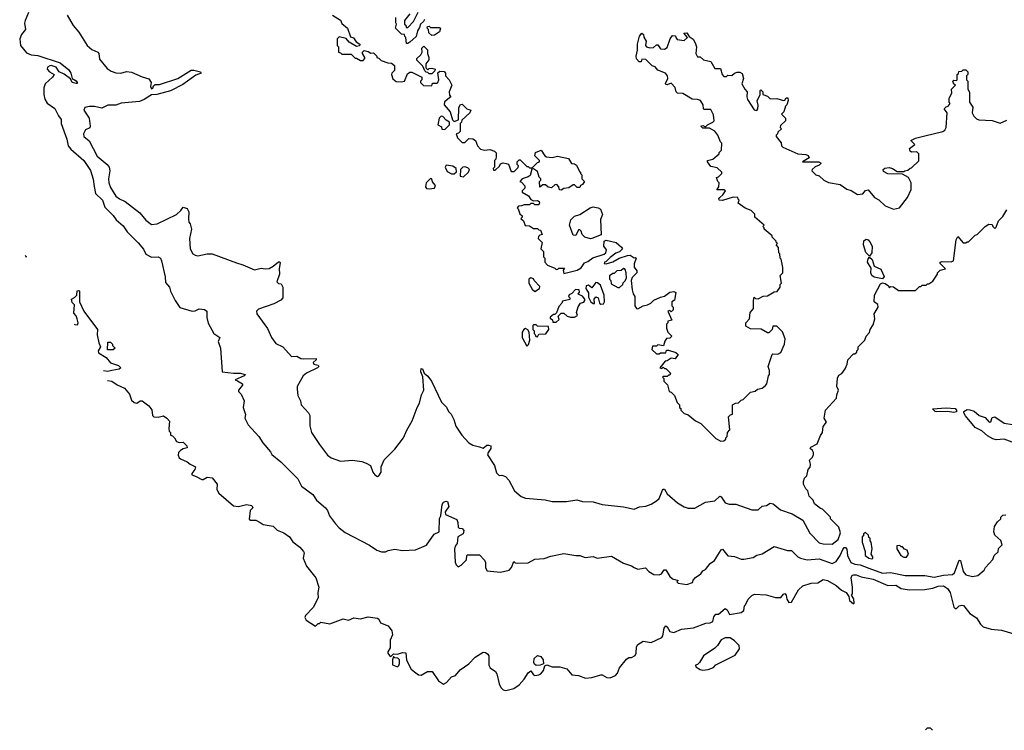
# Model space of a CAD drawing. Extents: x 2386423 to 2568864, y 578392 to 761999.
# Tile 128 of 256: x 2425728 to 2433176, y 652102 to 657480. Entities that reach past the tile are written whole.
import ezdxf

# ---------------------------------------------------------------- set-up
doc = ezdxf.new("R2010")
doc.units = 0

msp = doc.modelspace()

# ---------------------------------------------------------------- linework, layer by layer
at = {"layer": '0CON05XD'}
for points in [[(2425794.6, 657535.4), (2425768.5, 657475), (2425763.6, 657453.6), (2425772, 657405), (2425741.2, 657368.8), (2425728.2, 657335), (2425734.6, 657285), (2425779.8, 657229.8), (2425815, 657214.2), (2425865, 657210), (2426035, 657153.8), (2426100.9, 657100.9), (2426115.6, 657075), (2426125.7, 657035.7), (2426155, 657018.1), (2426164, 657005), (2426163, 656997), (2426155, 656996), (2426126, 657005), (2426112, 657032), (2426065, 657066.7), (2426026.4, 657086.4), (2426005, 657121.2), (2425967, 657133), (2425955, 657131.2), (2425939.3, 657120.7), (2425936.2, 657105), (2425953.8, 657085), (2425988.1, 657065), (2425976.7, 657045), (2425921.9, 656995), (2425910, 656965), (2425910, 656915), (2425918.6, 656878.6), (2425935, 656848.8), (2425995, 656806.7), (2426021.7, 656751.7), (2426042.5, 656725), (2426041.2, 656695), (2426085.8, 656575), (2426094.6, 656524.6), (2426115, 656499.2), (2426214.2, 656415), (2426265, 656337.5), (2426284.2, 656274.2), (2426291.2, 656218.8)], [(2426087.5, 657515), (2426133.3, 657435), (2426176.1, 657386.1), (2426237.5, 657285), (2426273.9, 657253.9), (2426320, 657235), (2426326.7, 657225), (2426331.7, 657181.7), (2426390.5, 657110.5), (2426420.5, 657090.5), (2426455, 657078.8), (2426493.6, 657076.4), (2426535, 657086.7), (2426575, 657083.3), (2426655, 657047.5), (2426705, 657033.3), (2426723.3, 657005), (2426718.8, 656975), (2426725, 656957.5), (2426735, 656962.5), (2426740.8, 656979.2), (2426751.7, 656988.3), (2426785, 656989.2), (2426925, 657035.6), (2427025, 657096.7), (2427045, 657098.1), (2427096.2, 657086.2), (2427100, 657075), (2427059.7, 657060.3), (2426961.7, 656988.3), (2426868.6, 656941.4), (2426765, 656913.1), (2426725, 656912), (2426668.8, 656875), (2426635, 656860.8), (2426495, 656848.8), (2426455, 656833.3), (2426395, 656833.3), (2426350.7, 656809.3), (2426295, 656824), (2426255, 656823.8), (2426220, 656815), (2426213.3, 656795), (2426253.3, 656735), (2426262.5, 656675), (2426259.3, 656660.7), (2426225, 656646.7), (2426210, 656615), (2426213.3, 656595), (2426253, 656563), (2426315, 656447.5), (2426390, 656385), (2426405.7, 656365), (2426410.6, 656335), (2426401.1, 656275), (2426403.3, 656245), (2426415, 656211.2), (2426455.7, 656145), (2426483.4, 656123.4), (2426525, 656103.1), (2426637.4, 656017.4), (2426682.4, 655962.4), (2426725, 655930.8), (2426767.5, 655935), (2426915, 656006.7), (2426947.5, 656035), (2426965, 656060), (2426995, 656051.2), (2427008, 656025), (2427003.8, 655973.8), (2427008.3, 655948.3), (2427017.5, 655935), (2427027.5, 655895), (2427013.8, 655825), (2427018.8, 655745), (2427038.3, 655708.3), (2427055, 655696.7), (2427075, 655693.3), (2427147, 655707), (2427185, 655707.5), (2427369.2, 655639.2), (2427415.8, 655625.8), (2427505, 655587.5), (2427555, 655598.8), (2427585, 655594.2), (2427615, 655598), (2427645.8, 655615), (2427685, 655648), (2427695, 655647.5), (2427699.4, 655639.4), (2427692.1, 655597.9), (2427693.8, 655555), (2427674, 655495), (2427685, 655482.5), (2427705, 655480), (2427717.5, 655455), (2427717.5, 655375), (2427703, 655357), (2427650.7, 655329.3), (2427535, 655290), (2427520, 655275), (2427522.5, 655255), (2427603.6, 655143.6), (2427632.5, 655075), (2427665, 655030), (2427717.5, 655005), (2427785, 654930), (2427825, 654932.5), (2427855, 654916.2), (2427875, 654912.9), (2427970, 654915), (2427970, 654905), (2427947.5, 654885), (2427954.1, 654874.1), (2427986.1, 654866.1), (2427990, 654855), (2427980, 654845), (2427896.7, 654805), (2427872.5, 654785), (2427827.5, 654705), (2427827.5, 654685), (2427832.5, 654635), (2427852.5, 654595), (2427857.5, 654565), (2427912.5, 654505), (2427922.5, 654485), (2427923.6, 654406.4), (2427936.2, 654355), (2427995.7, 654265.7), (2428056.7, 654185), (2428085, 654163.8), (2428155, 654140), (2428245, 654146.7), (2428316.1, 654136.1), (2428350, 654125), (2428382.5, 654105), (2428398.8, 654055), (2428413.3, 654035), (2428435, 654023.3), (2428445, 654027.5), (2428463.3, 654055), (2428462.5, 654095), (2428485, 654150), (2428565, 654230), (2428632.5, 654315), (2428656.4, 654373.6), (2428697.5, 654445), (2428734.1, 654545.9), (2428751.7, 654578.3), (2428768.3, 654641.7), (2428785.7, 654675), (2428776.7, 654776.7), (2428762, 654815), (2428765, 654840), (2428775, 654837.5), (2428787.5, 654805), (2428815, 654782.5), (2428844.1, 654744.1), (2428920, 654585), (2428956.4, 654546.4), (2428972.5, 654515), (2428992.5, 654495), (2429012.5, 654455), (2429027.5, 654405), (2429073.3, 654335), (2429126.4, 654276.4), (2429155, 654260), (2429205, 654247.5), (2429235, 654237.5), (2429261.1, 654258.9), (2429275, 654261.1), (2429290.8, 654255), (2429291.4, 654235), (2429271.2, 654205), (2429267, 654187), (2429320, 654105), (2429335, 654050), (2429355, 654030), (2429375, 654032.5), (2429403, 654023), (2429427.5, 653995), (2429470, 653915), (2429521.7, 653871.7), (2429555, 653860), (2429703, 653847), (2429755, 653832.5), (2429865, 653833.3), (2429943, 653847), (2429985, 653833.3), (2430065, 653830), (2430135, 653810), (2430295, 653792.5), (2430375, 653776.7), (2430417, 653793), (2430465, 653797.5), (2430505, 653812.5), (2430545, 653837.5), (2430565, 653857.5), (2430589.5, 653920.5), (2430595, 653927.5), (2430605, 653927.5), (2430625, 653892.5), (2430705, 653822.5), (2430753.3, 653793.3), (2430785, 653782.5), (2430835, 653782.5), (2430915, 653827.5), (2430985, 653837.5), (2431025, 653873.3), (2431035, 653870), (2431063.6, 653823.6), (2431095, 653813.3), (2431145, 653812.5), (2431265, 653770), (2431315, 653770), (2431345, 653797.5), (2431377, 653803), (2431405, 653820), (2431427, 653817), (2431481.7, 653771.7), (2431571.2, 653741.2), (2431651.7, 653691.7), (2431703.8, 653595), (2431775, 653521.2), (2431805, 653512.5), (2431875, 653511.2), (2431920, 653545), (2431935.9, 653595.9), (2431925, 653640), (2431861.7, 653701.7), (2431860, 653715), (2431800, 653775), (2431785, 653780), (2431740, 653815), (2431730, 653845), (2431700, 653875), (2431690, 653915), (2431675, 653930), (2431657.5, 653965), (2431657.5, 653985), (2431665, 654010), (2431681.7, 654028.3), (2431692.5, 654075), (2431707, 654093), (2431710, 654115), (2431703, 654147), (2431725, 654170), (2431731.7, 654188.3), (2431732.5, 654205), (2431725, 654220), (2431707.5, 654235), (2431712.5, 654245), (2431761.1, 654268.9), (2431785, 654333.3), (2431800, 654355), (2431805, 654400), (2431830, 654435), (2431812.5, 654465), (2431822.5, 654525), (2431907.5, 654615), (2431908.3, 654641.7), (2431922.5, 654675), (2431910, 654705), (2431913, 654767), (2431925, 654790), (2431946.4, 654803.6), (2431971.7, 654838.3), (2431987, 654873), (2431993, 654907), (2432035, 654950), (2432045, 654950), (2432060, 654965), (2432060, 654975), (2432070, 654985), (2432070, 655005), (2432120, 655055), (2432130, 655085), (2432157, 655113), (2432160, 655135), (2432185, 655170), (2432197, 655217), (2432192.5, 655255), (2432222.5, 655305), (2432220, 655325), (2432192.5, 655345), (2432193.3, 655395), (2432240.3, 655479.7), (2432255, 655487.5), (2432275, 655484), (2432300, 655465), (2432305, 655452.5), (2432315, 655460), (2432337, 655457), (2432375, 655430), (2432505, 655430), (2432535, 655460), (2432545, 655460), (2432555, 655470), (2432585, 655470), (2432595, 655480), (2432605, 655480), (2432635, 655500), (2432670, 655555), (2432670, 655565), (2432690, 655585), (2432730, 655595), (2432690, 655635), (2432690, 655645), (2432705, 655650), (2432775, 655647.5), (2432791.2, 655655), (2432811.2, 655815), (2432825, 655840), (2432865, 655790), (2432885, 655790), (2432895, 655800), (2432905, 655800), (2432955, 655850), (2432970, 655855), (2433030, 655915), (2433058.3, 655931.7), (2433085, 655930), (2433090, 655915), (2433105, 655900), (2433115, 655910), (2433131.7, 655958.3), (2433165, 655990), (2433195, 656040)], [(2428093.3, 657513.3), (2428155, 657477.5), (2428165, 657450), (2428207, 657417), (2428230.7, 657350.7), (2428252.5, 657342.5), (2428273.3, 657313.3), (2428300, 657295), (2428298.3, 657281.7), (2428275, 657277.5), (2428220.7, 657310.7), (2428197, 657337), (2428145, 657350), (2428130, 657335), (2428130, 657285), (2428140, 657275), (2428140, 657235), (2428155, 657230), (2428165, 657220), (2428235, 657220), (2428265, 657190), (2428275, 657190), (2428305, 657170), (2428325, 657170), (2428340, 657185), (2428340, 657195), (2428320, 657225), (2428320, 657235), (2428333, 657247), (2428365, 657240), (2428385, 657227.5), (2428405, 657230), (2428430, 657205), (2428430, 657195), (2428445, 657190), (2428461.7, 657171.7), (2428513, 657153), (2428541.7, 657151.7), (2428562.5, 657132.5), (2428562.5, 657095), (2428543.6, 657076.4), (2428540, 657065), (2428551.7, 657031.7), (2428575, 657012.5), (2428615, 657010), (2428640, 657015), (2428660.7, 657069.3), (2428678.3, 657081.7), (2428695, 657082.5), (2428770, 657045), (2428770, 657025), (2428760, 657015), (2428760, 657005), (2428781.7, 656981.7), (2428845, 656980), (2428851.7, 656998.3), (2428885, 657000), (2428890, 657005), (2428897.5, 657025), (2428891.7, 657078.3), (2428905, 657090), (2428938.3, 657088.3), (2428950, 657075), (2428950, 657055), (2428977.5, 657025), (2428997.5, 656985), (2428977.5, 656935), (2428978.3, 656908.3), (2428990, 656895), (2428941.7, 656858.3), (2428940, 656835), (2428983.6, 656783.6), (2429001.7, 656721.7), (2429015, 656710), (2429048.3, 656721.7), (2429050, 656815), (2429061.7, 656838.3), (2429075, 656840), (2429110, 656805), (2429140, 656795), (2429132.5, 656775), (2429071.7, 656718.3), (2429070, 656705), (2429060, 656695), (2429060, 656635), (2429048.3, 656621.7), (2429030, 656615), (2429040, 656585), (2429075, 656550), (2429095, 656550), (2429125, 656580), (2429155, 656577.5), (2429176.4, 656566.4), (2429190, 656525), (2429215, 656500), (2429245, 656492.5), (2429285, 656497.5), (2429320, 656485), (2429331.7, 656471.7), (2429332.5, 656445), (2429330, 656425), (2429320, 656415), (2429320, 656365), (2429310, 656355), (2429311.7, 656341.7), (2429325, 656340), (2429358.3, 656371.7), (2429365, 656390), (2429385, 656397.5), (2429408.3, 656391.7)], [(2428789.3, 657480.7), (2428783.3, 657466.7), (2428760, 657445), (2428751.7, 657421.7), (2428737.5, 657395), (2428726.4, 657353.6), (2428679.3, 657310.7), (2428665, 657300), (2428655, 657300), (2428650, 657345), (2428641.7, 657351.7), (2428638.3, 657368.3), (2428615, 657370), (2428570, 657415), (2428577.5, 657445), (2428572.5, 657455), (2428573, 657497)], [(2428680, 657525), (2428640, 657475), (2428640, 657445), (2428648.3, 657438.3), (2428651.7, 657421.7), (2428665, 657420), (2428707.5, 657465), (2428743, 657537)], [(2428845, 657360), (2428821.7, 657381.7), (2428820, 657405), (2428810, 657415), (2428811.7, 657428.3), (2428825, 657430), (2428835, 657420), (2428901.7, 657421.7), (2428910, 657415), (2428903, 657387), (2428865, 657362.5), (2428845, 657360)], [(2429408.3, 656391.7), (2429426.7, 656386.7), (2429445, 656330), (2429468.3, 656331.7), (2429498.3, 656361.7), (2429500, 656375), (2429490, 656385), (2429490, 656405), (2429505, 656420), (2429515, 656420), (2429565, 656370), (2429575, 656370), (2429585, 656360), (2429605, 656360), (2429645, 656400), (2429660, 656405), (2429660, 656415), (2429625, 656450), (2429630, 656475), (2429671.7, 656491.7), (2429700, 656450), (2429713, 656443), (2429755, 656437.5), (2429795, 656447.5), (2429878.3, 656428.3), (2429901.7, 656391.7), (2429925, 656390), (2429940, 656380), (2429961.7, 656331.7), (2429970, 656325), (2429970, 656315), (2429980, 656305), (2429980, 656275), (2430000, 656255), (2429986.4, 656233.6), (2429970, 656225), (2429965, 656210), (2429945, 656210), (2429925, 656230), (2429915, 656230), (2429881.7, 656208.3), (2429845, 656202.5), (2429825, 656190), (2429811.7, 656191.7), (2429807.5, 656215), (2429791.7, 656231.7), (2429775, 656230), (2429751.7, 656208.3), (2429725, 656212.5), (2429705, 656230), (2429685, 656230), (2429661.7, 656211.7), (2429660, 656255), (2429670, 656265), (2429670, 656275), (2429658.3, 656288.3), (2429645, 656330), (2429615, 656350), (2429601.7, 656348.3), (2429589.3, 656300.7), (2429575, 656290), (2429530, 656275), (2429510, 656255), (2429525, 656250), (2429548.3, 656221.7), (2429550, 656205), (2429530, 656185), (2429530, 656175), (2429576.7, 656146.7), (2429595, 656120), (2429615, 656110), (2429645, 656112.5), (2429657.5, 656105), (2429660, 656095), (2429655, 656080), (2429625, 656080), (2429615, 656090), (2429595, 656090), (2429585, 656080), (2429545, 656080), (2429525, 656070), (2429501.7, 656068.3), (2429490, 656055), (2429498.3, 656048.3), (2429511.7, 656011.7), (2429530, 655995), (2429530, 655985), (2429520, 655975), (2429538.3, 655958.3), (2429551.7, 655921.7), (2429585, 655920), (2429615, 655900), (2429645, 655900), (2429655, 655890), (2429668.3, 655888.3), (2429680, 655855), (2429661.7, 655848.3), (2429651.7, 655838.3), (2429650, 655825), (2429680, 655795), (2429670, 655745), (2429690, 655725), (2429690, 655685), (2429700, 655675), (2429700, 655645), (2429721.7, 655621.7), (2429775, 655600), (2429785, 655590), (2429798.3, 655591.7), (2429805, 655600), (2429848.3, 655598.3), (2429840, 655585), (2429845, 655560), (2429945, 655583.3), (2429975, 655602.5), (2429999.3, 655640.7), (2430025, 655650), (2430063, 655677), (2430150, 655705), (2430162.5, 655715), (2430167, 655737), (2430147.5, 655765), (2430150, 655805), (2430165, 655812.5), (2430240, 655795), (2430279.3, 655759.3), (2430286.7, 655745), (2430265.8, 655724.2), (2430237.7, 655712.3), (2430195, 655680), (2430162.5, 655647.5), (2430152.5, 655645), (2430150, 655635), (2430165, 655633.3), (2430215, 655646.7), (2430262.5, 655675), (2430325, 655696.2), (2430345, 655696.7), (2430375, 655677.5), (2430385, 655680), (2430390, 655675), (2430377, 655633), (2430377, 655607), (2430395, 655580), (2430396.4, 655563.6), (2430360.7, 655529.3), (2430352.5, 655505), (2430360, 655435), (2430367.5, 655405), (2430380, 655385), (2430380, 655315), (2430393.6, 655293.6), (2430405, 655292.5), (2430445, 655313.3), (2430477.7, 655322.3), (2430502.5, 655335), (2430523.8, 655356.2), (2430575, 655380), (2430605, 655386.7), (2430645, 655416.7), (2430675, 655422.5), (2430690, 655415), (2430681.7, 655358.3), (2430660, 655345), (2430660, 655315), (2430670, 655305), (2430670, 655285), (2430655, 655270), (2430645, 655280), (2430630, 655275), (2430660, 655205), (2430631.7, 655198.3), (2430630, 655185), (2430620, 655175), (2430620, 655145), (2430630, 655115), (2430660, 655085), (2430645, 655070), (2430621.7, 655068.3), (2430608.3, 655048.3), (2430598.3, 655011.7), (2430555, 655020), (2430545, 655010), (2430515, 655010), (2430510, 654985), (2430545, 654950), (2430565, 654950), (2430575, 654960), (2430615, 654960), (2430621.7, 654978.3), (2430635, 654980), (2430691.7, 654961.7), (2430710, 654945), (2430687, 654913), (2430655, 654917.5), (2430625, 654897.5), (2430610, 654895), (2430570, 654845), (2430585, 654840), (2430595, 654850), (2430605, 654840), (2430615, 654840), (2430650, 654805), (2430645, 654790), (2430635, 654790), (2430625, 654780), (2430595, 654780), (2430590, 654775), (2430600, 654765), (2430600, 654745), (2430627, 654717), (2430640, 654665), (2430655, 654660), (2430680, 654635), (2430701.7, 654581.7), (2430720, 654565), (2430720, 654545), (2430728.3, 654538.3), (2430730, 654525), (2430755, 654500), (2430785, 654490), (2430840, 654445), (2430880, 654425), (2430995, 654310), (2431030.7, 654290.7), (2431055, 654292.5), (2431070, 654305), (2431070, 654315), (2431080, 654325), (2431083, 654357), (2431100, 654375), (2431090, 654475), (2431105, 654490), (2431120, 654495), (2431120, 654565), (2431143, 654577), (2431165, 654580), (2431185, 654600), (2431200, 654605), (2431255, 654660), (2431291.7, 654668.3), (2431310, 654685), (2431345, 654692.5), (2431369.5, 654710.5), (2431380, 654725), (2431392.5, 654785), (2431400, 654795), (2431400, 654825), (2431390, 654855), (2431420, 654945), (2431425, 654950), (2431461.7, 654948.3), (2431485, 654962.5), (2431512.5, 655025), (2431517.5, 655065), (2431497, 655117), (2431455, 655160), (2431425, 655160), (2431420, 655135), (2431395, 655110), (2431385, 655110), (2431337, 655137), (2431255, 655140), (2431221.7, 655161.7), (2431220, 655185), (2431247.5, 655215), (2431252.5, 655265), (2431270, 655285), (2431277.5, 655295), (2431277.5, 655355), (2431285, 655380), (2431295, 655370), (2431315, 655367.5), (2431353, 655387), (2431385, 655390), (2431435, 655420), (2431458.3, 655421.7), (2431480, 655455), (2431480, 655475), (2431490, 655485), (2431480, 655545), (2431500, 655565), (2431500, 655605), (2431487, 655667), (2431480, 655675), (2431477, 655707), (2431470, 655715), (2431467, 655757), (2431450, 655775), (2431460, 655785), (2431451.7, 655791.7), (2431450, 655805), (2431420, 655835), (2431420, 655845), (2431360, 655895), (2431360, 655905), (2431350, 655915), (2431360, 655925), (2431290, 655985), (2431288.3, 656008.3), (2431260, 656035), (2431215, 656052.5), (2431161.7, 656091.7), (2431170, 656115), (2431161.7, 656121.7), (2431160, 656135), (2431125, 656136.2), (2431045, 656111.2), (2431020, 656115), (2431017.5, 656125), (2431023.3, 656135), (2431046.7, 656155), (2431067.5, 656185), (2431055, 656192.5), (2431002.5, 656192.5), (2431017.5, 656215), (2431020, 656245), (2431010, 656255), (2431000, 656285), (2431015, 656290), (2431040, 656315), (2431040, 656325), (2431005, 656360), (2430955, 656370), (2430930, 656405), (2430930, 656415), (2430970, 656425), (2431020, 656465), (2431020, 656475), (2431037, 656493), (2431040, 656545), (2431030, 656555), (2431010, 656605), (2430986.4, 656636.4), (2430945, 656660), (2430895, 656660), (2430880, 656675), (2430895, 656680), (2430915, 656670), (2430930, 656685), (2430970, 656705), (2430980, 656715), (2430975, 656760), (2430955, 656800), (2430905, 656800), (2430900, 656805), (2430897.5, 656835), (2430878.3, 656868.3), (2430855, 656876.2), (2430815, 656877.5), (2430745, 656922.5), (2430703, 656923), (2430693, 656933), (2430687, 656967), (2430655, 657000), (2430625, 656987.5), (2430615, 656990), (2430613, 656997), (2430630, 657035), (2430627.5, 657055), (2430612.5, 657075), (2430555, 657097.5), (2430535, 657122.5), (2430511.7, 657131.7), (2430465, 657177.5), (2430435, 657180), (2430428.3, 657161.7), (2430415, 657160), (2430393, 657183), (2430390, 657205), (2430401.7, 657248.3), (2430402.5, 657295), (2430417.5, 657355), (2430435, 657377.5), (2430447, 657367), (2430448.3, 657348.3), (2430467, 657317), (2430462.5, 657285), (2430470, 657275), (2430495, 657267.5), (2430521.7, 657268.3), (2430545, 657290), (2430555, 657290), (2430575, 657260), (2430605, 657257.5), (2430625, 657270), (2430647.5, 657335), (2430665, 657360), (2430688.3, 657358.3), (2430690, 657345), (2430701.2, 657331.2), (2430755, 657322.5), (2430780, 657345), (2430753, 657377), (2430775, 657380), (2430791.7, 657351.7), (2430823, 657333), (2430836.7, 657305), (2430847.5, 657275), (2430842.5, 657225), (2430855, 657200), (2430875, 657200), (2430900, 657175), (2430955, 657162.5), (2430985, 657110), (2431029.3, 657109.3), (2431042.5, 657065), (2431055, 657050), (2431075, 657050), (2431085, 657060), (2431115, 657057.5), (2431133.9, 657076.1), (2431155, 657083.3), (2431175, 657082.5), (2431193, 657073), (2431202.5, 657035), (2431190, 656995), (2431213, 656953), (2431230, 656935), (2431227.5, 656895), (2431232.5, 656875), (2431285, 656796.7), (2431305, 656793.3), (2431311.2, 656805), (2431313.9, 656833.9), (2431307.5, 656865), (2431330, 656915), (2431330, 656945), (2431335, 656950), (2431350, 656935), (2431350, 656915), (2431385, 656900), (2431405, 656880), (2431455, 656882.5), (2431505, 656867.5), (2431515, 656870), (2431525, 656887.5), (2431539.3, 656889.3), (2431541.7, 656868.3), (2431530, 656835), (2431520, 656825), (2431508.3, 656781.7), (2431490, 656765), (2431510, 656745)], [(2428845, 657070), (2428825, 657070), (2428815, 657080), (2428801.7, 657081.7), (2428791.7, 657091.7), (2428778.3, 657128.3), (2428733, 657173), (2428733, 657187), (2428762.5, 657215), (2428772.5, 657235), (2428770, 657265), (2428785, 657280), (2428811.7, 657251.7), (2428812.5, 657225), (2428822.5, 657195), (2428822.5, 657175), (2428800, 657145), (2428800, 657115), (2428815, 657100), (2428825, 657110), (2428845, 657112.5), (2428870, 657105), (2428868.3, 657091.7), (2428845, 657070)], [(2431510, 656745), (2431520, 656735), (2431520, 656715), (2431481.7, 656678.3), (2431480, 656665), (2431490, 656655), (2431461.7, 656628.3), (2431460, 656615), (2431450, 656605), (2431450, 656595), (2431487, 656547), (2431490, 656525), (2431500, 656515), (2431613.6, 656463.6), (2431675, 656460), (2431693, 656453), (2431700, 656435), (2431650, 656405), (2431773, 656403), (2431790, 656395), (2431775, 656380), (2431745, 656367.5), (2431722.5, 656345), (2431720, 656335), (2431750, 656305), (2431775, 656297.5), (2431810, 656265), (2431845, 656247.5), (2431935, 656232.5), (2431985, 656197.5), (2432016.7, 656186.7), (2432065, 656157.5), (2432105, 656162.5), (2432125, 656187.5), (2432145, 656192.5), (2432194.1, 656134.1), (2432227.3, 656117.3), (2432275, 656070), (2432337, 656047), (2432383, 656057), (2432442.5, 656135), (2432472.5, 656195), (2432472.5, 656245), (2432450, 656285), (2432405, 656310), (2432295, 656312.5), (2432261.7, 656331.7), (2432260, 656345), (2432273, 656357), (2432305, 656362.5), (2432330, 656355), (2432365, 656330), (2432415, 656330), (2432423, 656337), (2432445, 656340), (2432463, 656357), (2432475, 656360), (2432528.3, 656411.7), (2432530, 656465), (2432515, 656480), (2432475, 656477.5), (2432462.5, 656485), (2432457.5, 656505), (2432500, 656535), (2432470, 656565), (2432505, 656583.8), (2432575, 656602), (2432710, 656635), (2432726, 656645), (2432736.2, 656665), (2432742.5, 656775), (2432720, 656805), (2432735, 656820), (2432750, 656825), (2432767.5, 656845), (2432760, 656855), (2432760, 656885), (2432778, 656925), (2432776.2, 656955), (2432807.5, 656985), (2432795, 656992.5), (2432787.5, 657015), (2432795, 657022.5), (2432815, 657020), (2432820, 657025), (2432820, 657065), (2432828.3, 657071.7), (2432831.7, 657088.3), (2432855, 657090), (2432865, 657100), (2432885, 657100), (2432900, 657085), (2432900, 657065), (2432890, 657055), (2432890, 657025), (2432900, 657015), (2432900, 656955), (2432911.7, 656931.7), (2432912.5, 656855), (2432937, 656817), (2432932.5, 656775), (2432945, 656750), (2432965, 656730), (2432983, 656723), (2433083, 656717), (2433145, 656697.5), (2433195, 656718.8)], [(2428945, 656650), (2428980, 656685), (2428980, 656705), (2428955, 656720), (2428928.3, 656748.3), (2428915, 656750), (2428900, 656735), (2428890, 656685), (2428918.3, 656668.3), (2428921.7, 656651.7), (2428945, 656650)], [(2429015, 656313.3), (2429031.7, 656328.3), (2429030, 656355), (2429005, 656372.5), (2428955, 656380), (2428947.5, 656365), (2428960.5, 656330.5), (2428995, 656313.3), (2429015, 656313.3)], [(2429085, 656290), (2429122.5, 656325), (2429130, 656345), (2429118.3, 656358.3), (2429095, 656367.5), (2429080, 656365), (2429062.5, 656345), (2429060, 656295), (2429085, 656290)], [(2426291.2, 656218.8), (2426301.4, 656165), (2426354, 656115), (2426372.1, 656062.1), (2426435, 655997.5), (2426457.5, 655965), (2426510, 655920), (2426541.2, 655875), (2426625, 655790), (2426663.6, 655743.6), (2426682.5, 655705), (2426725, 655682.5), (2426775, 655686.2), (2426792, 655675), (2426802, 655655), (2426828.8, 655535), (2426831.2, 655491.2), (2426862.5, 655455), (2426870, 655425), (2426903.9, 655353.9), (2426940.7, 655300.7), (2427033.9, 655273.9), (2427055, 655276.7), (2427085, 655292.5), (2427126.4, 655286.4), (2427142.5, 655275), (2427142.5, 655225), (2427153.9, 655183.9), (2427196.7, 655105), (2427242.5, 655075), (2427228.8, 655045), (2427248, 654995), (2427260, 654815), (2427345, 654804.4), (2427395.5, 654805.5), (2427432.5, 654795), (2427425, 654783.8), (2427357.5, 654755), (2427376.1, 654746.1), (2427412.5, 654725), (2427412.5, 654715), (2427383.8, 654675), (2427383.3, 654665), (2427402.5, 654645), (2427426.4, 654596.4), (2427418.8, 654545), (2427437, 654493), (2427430, 654465), (2427457.5, 654415), (2427537.5, 654325), (2427567, 654277), (2427625, 654210), (2427635, 654190), (2427703, 654133), (2427832.5, 654005), (2427860.7, 653950.7), (2427945, 653887.5), (2427973.6, 653843.6), (2428042.5, 653785), (2428057.5, 653765), (2428072.5, 653725), (2428117.5, 653665), (2428144.1, 653634.1), (2428189.3, 653599.3), (2428375, 653502.5), (2428430, 653465), (2428465, 653452.5), (2428495, 653452.5), (2428515, 653462.5), (2428565, 653472.5), (2428625, 653463.3), (2428723, 653467), (2428805, 653503.3), (2428862.3, 653587.7), (2428900, 653605), (2428903.8, 653705), (2428912.5, 653725), (2428925, 653810), (2428935, 653827.5), (2428955, 653836.7), (2428965, 653832.5), (2428973.3, 653795), (2428947.5, 653755), (2428950, 653735), (2429035, 653697.5), (2429043.3, 653675), (2429045, 653640), (2429053, 653633), (2429075, 653630), (2429088, 653615), (2429081.7, 653588.3), (2429042.5, 653565), (2429036.7, 653515), (2429022.5, 653495), (2429017, 653473), (2429022.5, 653375), (2429030, 653355), (2429045, 653340), (2429068.3, 653351.7), (2429108.3, 653391.7), (2429110, 653425), (2429115, 653430), (2429205, 653430), (2429245, 653390), (2429251.7, 653371.7), (2429252.5, 653332.5), (2429265, 653310), (2429365, 653300), (2429430, 653315), (2429447.5, 653335), (2429465, 653380), (2429475, 653370), (2429495, 653367.5), (2429575, 653370), (2429625, 653398), (2429695, 653402.5), (2429745, 653421.2), (2429845, 653441.2), (2429933.9, 653423.9), (2429965, 653423.8), (2430005, 653410), (2430065, 653416.7), (2430096.4, 653403.6), (2430205, 653420), (2430295, 653367.5), (2430355, 653346.7), (2430375, 653333.3), (2430405, 653322.5), (2430461.7, 653331.7), (2430487.5, 653305), (2430525, 653280), (2430565, 653277.5), (2430583, 653287), (2430603.6, 653316.4), (2430615, 653317.5), (2430646.4, 653266.4), (2430665, 653247.5), (2430710, 653235), (2430700, 653225), (2430710, 653215), (2430775, 653206.2), (2430818.3, 653221.7), (2430821.7, 653238.3), (2430840.7, 653259.3), (2430880, 653285), (2430895, 653310), (2430915, 653320), (2430950, 653365), (2430983, 653387), (2431035, 653467.5), (2431045, 653472.5), (2431085, 653423.3), (2431135, 653417.5), (2431185, 653397.5), (2431205, 653397.5), (2431275, 653410), (2431305, 653426.7), (2431345, 653437.5), (2431435, 653492.5), (2431535, 653463.3), (2431565, 653463.3), (2431614.2, 653414.2), (2431635, 653403.8), (2431685, 653391.2), (2431775, 653400.8), (2431875, 653364.6), (2431905, 653380), (2431935.2, 653424.8), (2431955, 653470.6), (2431965, 653484.4), (2431975, 653486.7), (2431985, 653473.3), (2431989.4, 653425), (2432015, 653371.1), (2432045, 653358.7), (2432085, 653355.3), (2432150.3, 653330.3), (2432255, 653291.2), (2432315, 653297.5), (2432425, 653272.9), (2432575, 653273.8), (2432645, 653260.4), (2432715, 653275.4), (2432785, 653280.8), (2432799.3, 653295), (2432835, 653390), (2432845, 653387.5), (2432865.6, 653305), (2432885, 653278), (2432935, 653266.7), (2432975, 653273.3), (2433022.5, 653315), (2433032.5, 653335), (2433090, 653395), (2433100, 653425), (2433128.3, 653451.7), (2433131.7, 653478.3), (2433160, 653505), (2433148.3, 653538.3), (2433105, 653580), (2433097.5, 653605), (2433102.5, 653645), (2433125, 653680), (2433148.3, 653701.7), (2433150, 653715), (2433165, 653730), (2433186.7, 653733.3)], [(2428825, 656198.8), (2428865, 656204), (2428873.3, 656225), (2428851.7, 656251.7), (2428846.7, 656276.7), (2428835, 656277.5), (2428803.9, 656246.1), (2428796.7, 656215), (2428805, 656203.3), (2428825, 656198.8)], [(2430045, 655821.2), (2430002.5, 655835), (2429983.9, 655853.9), (2429975, 655880), (2429965, 655890), (2429955, 655890), (2429935, 655847.5), (2429915, 655850), (2429886.7, 655925), (2429897.5, 655965), (2429925, 655993.3), (2429963.9, 656006.1), (2430043.9, 656056.1), (2430065, 656062.5), (2430105, 656056.2), (2430122.5, 656045), (2430136.7, 656005), (2430122.5, 655967.5), (2430127, 655853), (2430055, 655823.8), (2430045, 655821.2)], [(2432155, 655690), (2432127.8, 655717.8), (2432110.5, 655775), (2432114.5, 655805.5), (2432131.7, 655818.3), (2432145, 655814), (2432159.2, 655799.2), (2432175.5, 655765), (2432174.5, 655715.5), (2432155, 655690)], [(2425768.5, 655694.5), (2425777, 655687), (2425774.1, 655679.7)], [(2432255, 655520), (2432190.5, 655530.5), (2432172.9, 655545), (2432166.9, 655565), (2432169.3, 655599.3), (2432142, 655645), (2432145, 655670), (2432155, 655682.5), (2432175.7, 655665.7), (2432192.5, 655615), (2432242.5, 655592.5), (2432266.4, 655536.4), (2432255, 655520)], [(2430265, 655452.5), (2430290, 655475), (2430291.7, 655488.3), (2430305, 655500), (2430317.5, 655525), (2430316.7, 655565), (2430308.3, 655588.3), (2430295, 655597.5), (2430277, 655583), (2430245, 655580), (2430225, 655560), (2430215, 655560), (2430188.3, 655541.7), (2430190, 655515), (2430200, 655505), (2430201.7, 655481.7), (2430253, 655453), (2430265, 655452.5)], [(2429625, 655423.3), (2429660, 655445), (2429661.7, 655461.7), (2429620, 655505), (2429615, 655520), (2429595, 655526.7), (2429580, 655515), (2429580, 655485), (2429605, 655440), (2429625, 655423.3)], [(2430125, 655327.5), (2430145, 655330), (2430152.5, 655345), (2430150, 655395), (2430121.4, 655471.4), (2430098.3, 655488.3), (2430085, 655490), (2430055, 655450), (2430031.7, 655471.7), (2430012.5, 655465), (2430010, 655445), (2430031.7, 655411.7), (2430030.7, 655380.7), (2430047.5, 655345), (2430065, 655332.5), (2430076.7, 655333.3), (2430073.9, 655366.1), (2430085, 655383.3), (2430104.1, 655374.1), (2430113.8, 655333.8), (2430125, 655327.5)], [(2426139.2, 655175.4), (2426145, 655172.5), (2426165, 655170), (2426170, 655185), (2426163.3, 655215), (2426155, 655240), (2426138.3, 655258.3), (2426141.7, 655321.7), (2426125, 655340), (2426120, 655365), (2426143, 655377), (2426160, 655395), (2426161.7, 655428.3), (2426175, 655430), (2426180, 655425), (2426181.2, 655345), (2426214.3, 655274.3), (2426316.4, 655136.4), (2426313.3, 655095), (2426326, 655035), (2426338.8, 655005), (2426322.5, 654975), (2426325, 654957.5), (2426383, 654923), (2426415, 654883.3), (2426475, 654863.3), (2426492.5, 654845), (2426480, 654835), (2426425, 654824.5), (2426395, 654816.5), (2426362.6, 654822.2)], [(2429785, 655190), (2429808.3, 655211.7), (2429800, 655235), (2429825, 655260), (2429845, 655260), (2429870, 655235), (2429895, 655227.5), (2429925, 655227.5), (2429948.3, 655241.7), (2429940, 655265), (2429953, 655307), (2429970, 655335), (2429995, 655343.3), (2430002.5, 655355), (2430002.5, 655365), (2429986.4, 655386.4), (2429951.7, 655401.7), (2429961.7, 655418.3), (2429960, 655435), (2429933.2, 655436.8), (2429905, 655407.5), (2429885, 655397.5), (2429880, 655385), (2429890, 655375), (2429888.3, 655361.7), (2429835, 655350), (2429830, 655335), (2429805, 655310), (2429788.3, 655261.7), (2429775, 655250), (2429765, 655250), (2429741.7, 655228.3), (2429741.7, 655221.7), (2429758.3, 655208.3), (2429761.7, 655191.7), (2429785, 655190)], [(2429645, 655080), (2429655, 655100), (2429708.3, 655101.7), (2429730, 655135), (2429728.3, 655158.3), (2429645, 655160), (2429635, 655170), (2429615, 655170), (2429610, 655165), (2429610, 655135), (2429620, 655125), (2429620, 655105), (2429628.3, 655098.3), (2429631.7, 655081.7), (2429645, 655080)], [(2429565, 655010), (2429577, 655023), (2429587.5, 655055), (2429582.5, 655115), (2429573, 655133), (2429555, 655142.5), (2429542.5, 655135), (2429530, 655115), (2429530, 655075), (2429565, 655010)], [(2426391.7, 654981.7), (2426395, 655040), (2426415, 655040), (2426430, 655025), (2426430, 655015), (2426450, 654995), (2426435, 654982.5), (2426391.7, 654981.7)], [(2426392, 654749.1), (2426425.2, 654745.2), (2426465, 654717.5), (2426522, 654692), (2426560, 654645), (2426575, 654600), (2426595, 654582.5), (2426615, 654577.5), (2426640, 654595), (2426655, 654596.7), (2426705, 654557.5), (2426727, 654527), (2426733.3, 654485), (2426743.9, 654473.9), (2426775, 654472.5), (2426815, 654482.5), (2426840, 654465), (2426861.7, 654441.7), (2426857.5, 654385), (2426860, 654365), (2426870, 654355), (2426870, 654335), (2426885, 654330), (2426900, 654315), (2426915, 654287.5), (2426935, 654281.2), (2426965, 654282.5), (2426993.3, 654255), (2426995, 654240), (2426965, 654233.3), (2426945, 654220), (2426930, 654205), (2426926, 654185), (2426933.8, 654165), (2426945, 654156), (2426995, 654133.8), (2427017.5, 654115), (2427057.5, 654095), (2427053.3, 654075), (2427030, 654045), (2427030, 654035), (2427063.9, 654023.9), (2427105, 654000), (2427115, 654000), (2427145, 654017.5), (2427185, 654012.5), (2427221.2, 653965), (2427220, 653925), (2427235, 653896.7), (2427345, 653801.2), (2427383, 653797), (2427445, 653811.2), (2427485, 653802.5), (2427492.5, 653785), (2427472.5, 653765), (2427465, 653700), (2427475, 653692.5), (2427515, 653692.5), (2427547.5, 653675), (2427570.7, 653660.7), (2427645, 653647.1), (2427675, 653616.2), (2427727, 653597), (2427770, 653565), (2427795, 653528.8), (2427847, 653487), (2427873.8, 653455), (2427878.8, 653445), (2427872, 653405), (2427898, 653345), (2427969.2, 653255), (2427990, 653185), (2427983.9, 653143.9), (2427986.1, 653103.9), (2427947.9, 653032.1), (2427890.3, 652969.7), (2427885.8, 652955), (2427895.8, 652935), (2427965, 652890), (2427985, 652910), (2427995, 652910), (2428005, 652920), (2428075, 652908.8), (2428175, 652946.7), (2428215, 652936.7), (2428255, 652952), (2428305, 652946.2), (2428365, 652960.8), (2428435, 652951.2), (2428445, 652942.5), (2428456.1, 652916.1), (2428515, 652893.1), (2428543.1, 652855), (2428547.5, 652825), (2428530, 652785), (2428530, 652725), (2428512.5, 652695), (2428512.5, 652685), (2428525, 652667.5), (2428535, 652660), (2428555, 652680), (2428585, 652677.5), (2428625, 652690), (2428648.3, 652688.3), (2428653, 652633), (2428690, 652565), (2428713.6, 652543.6), (2428745, 652522.5), (2428765, 652520), (2428813.6, 652546.4), (2428847, 652547), (2428897, 652477), (2428935, 652452.5), (2428956.4, 652463.6), (2428993.8, 652506.2), (2429025, 652517.5), (2429060.7, 652559.3), (2429125.9, 652604.1), (2429173.9, 652656.1), (2429235, 652692.5), (2429251.7, 652691.7), (2429269.3, 652679.3), (2429277.5, 652665), (2429277.5, 652595), (2429287.5, 652575), (2429327, 652547), (2429338.3, 652528.3), (2429354, 652455), (2429368.8, 652425), (2429385, 652408.8), (2429405, 652404), (2429465, 652418.8), (2429505, 652446.2), (2429545, 652490), (2429574.2, 652535.8), (2429595, 652552.5), (2429615, 652522.5), (2429625, 652517.5), (2429655, 652521.2), (2429670.5, 652529.5), (2429690, 652555), (2429700, 652590), (2429715, 652597.5), (2429755, 652583.3), (2429815, 652582.5), (2429866.2, 652566.2), (2429905, 652522.5), (2429955, 652516.7), (2430007, 652497), (2430055, 652502.5), (2430125, 652522.5), (2430135, 652522.5), (2430168.3, 652501.7), (2430195, 652500), (2430235, 652517.5), (2430250, 652535), (2430265.9, 652574.1), (2430318.3, 652641.7), (2430335, 652652.5), (2430355, 652652.5), (2430383, 652667), (2430390, 652685), (2430393.3, 652735), (2430405, 652752.5), (2430445, 652777.5), (2430505, 652766.7), (2430585, 652803.8), (2430592.7, 652817.3), (2430602.9, 652875), (2430615, 652892.5), (2430626.2, 652885), (2430645, 652850), (2430675, 652842), (2430735, 652867.5), (2430825, 652876.7), (2430918.3, 652911.7), (2430950, 652915), (2430970, 652925), (2430978.3, 652961.7), (2430995, 652980), (2431015, 652980), (2431065, 653023.3), (2431080, 653015), (2431098.3, 652978.3), (2431185, 652992.5), (2431205, 653010), (2431210, 653045), (2431218.3, 653051.7), (2431237.5, 653095), (2431265, 653122.5), (2431287, 653133), (2431375, 653127.5), (2431445, 653107.5), (2431485, 653107.5), (2431505, 653133.3), (2431515, 653136.7), (2431525.9, 653125.9), (2431532, 653095), (2431545, 653070), (2431567, 653073), (2431620, 653165), (2431652.5, 653195), (2431715, 653216), (2431765, 653217.5), (2431805, 653243.3), (2431837.5, 653235), (2431905, 653197.5), (2431945, 653162.5), (2431980, 653145), (2432000, 653115), (2432003.9, 653083.9), (2432035, 653060), (2432040, 653065), (2432036.4, 653096.4), (2432020, 653125), (2432027.5, 653135), (2432027.5, 653185), (2432016.7, 653255), (2432023.8, 653275), (2432035, 653279.2), (2432055, 653279.4), (2432094.3, 653264.3), (2432183.3, 653245), (2432295, 653197.5), (2432355, 653200), (2432396.7, 653175), (2432455, 653164.6), (2432575, 653168.1), (2432635, 653178.5), (2432675, 653193.9), (2432715, 653194.6), (2432745, 653176.5), (2432765.9, 653145.9), (2432795, 653033.3), (2432805, 653023.3), (2432815, 653023.3), (2432835, 653043.3), (2432855, 653050), (2432866.1, 653046.1), (2432916.1, 652986.1), (2432965, 652953.8), (2432995.5, 652905.5), (2433015.6, 652885.6), (2433076.8, 652866.8), (2433155, 652860.8), (2433265, 652826.7)], [(2432795, 654506.7), (2432745, 654514.6), (2432665, 654511.8), (2432652.5, 654515), (2432632.9, 654535), (2432735, 654541.8), (2432805, 654536.9), (2432814.4, 654525), (2432815, 654513.1), (2432795, 654506.7)], [(2433255, 654275.4), (2433175, 654304.6), (2433115, 654301.3), (2433089, 654309), (2433049.4, 654329.4), (2433005, 654369.1), (2432954.7, 654394.7), (2432883.1, 654483.1), (2432868.5, 654505), (2432869.4, 654515), (2432895, 654529.6), (2432915, 654528.2), (2432947.2, 654517.2), (2432984.8, 654484.8), (2433030.4, 654470.4), (2433062.5, 654435), (2433073.3, 654436.7), (2433085, 654468.8), (2433105, 654474.3), (2433175, 654427.5), (2433237.1, 654417.1)], [(2432175, 653400), (2432182.5, 653405), (2432182.5, 653415), (2432170, 653435), (2432176.7, 653475), (2432170, 653525), (2432160, 653535), (2432160, 653555), (2432151.7, 653561.7), (2432148.3, 653578.3), (2432125, 653600), (2432111.7, 653588.3), (2432110, 653575), (2432100, 653565), (2432100, 653525), (2432122.5, 653455), (2432123.3, 653425), (2432150, 653405), (2432175, 653400)], [(2432435, 653412.5), (2432450, 653435), (2432440, 653465), (2432421.7, 653471.7), (2432405, 653490), (2432395, 653490), (2432385, 653500), (2432361.7, 653498.3), (2432362.5, 653475), (2432392.5, 653425), (2432415, 653412.5), (2432435, 653412.5)], [(2430895, 652557.5), (2430935, 652562.5), (2430975, 652577.5), (2430995, 652597.5), (2431139.3, 652670.7), (2431171.7, 652718.3), (2431170, 652745), (2431135, 652780), (2431101.7, 652801.7), (2431065, 652802.5), (2431033.6, 652786.4), (2431007.5, 652745), (2430986.4, 652723.6), (2430900, 652665), (2430870, 652615), (2430855, 652600), (2430840, 652595), (2430843.6, 652583.6), (2430875, 652562.5), (2430895, 652557.5)], [(2428585, 652582.5), (2428597, 652593), (2428601.7, 652608.3), (2428600, 652635), (2428588.3, 652648.3), (2428565, 652650), (2428555, 652660), (2428547.5, 652635), (2428548.3, 652598.3), (2428585, 652582.5)], [(2429635, 652593.3), (2429622, 652602), (2429616.2, 652615), (2429618.8, 652645), (2429645, 652668.8), (2429670.3, 652660.3), (2429688.8, 652635), (2429690, 652605), (2429665, 652593.8), (2429635, 652593.3)], [(2432580, 652104.4), (2432595, 652120), (2432615, 652120), (2432633, 652102)]]:
    msp.add_lwpolyline(points, dxfattribs=at)

doc.saveas('drawing.dxf')
